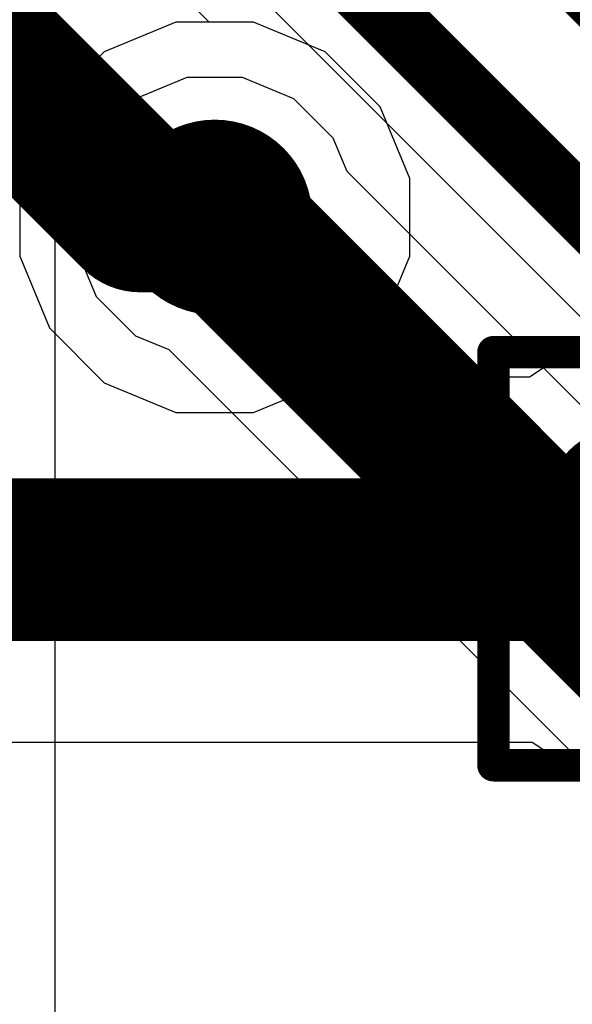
# Model space of a CAD drawing. Header units: millimetres. Extents: x -0.08 to 3.17, y -0.08 to 4.88.
# Tile 228 of 256: x 2.3976 to 2.4646, y 2.5524 to 2.6716. Entities that reach past the tile are written whole.
import ezdxf

# ---------------------------------------------------------------- set-up
doc = ezdxf.new("R2010")
doc.units = ezdxf.units.MM
doc.header["$MEASUREMENT"] = 0
for name, color, linetype in [('BottomLayer', 5, 'Continuous'), ('Mechanical13', 56, 'Continuous'), ('Mechanical15', 56, 'Continuous'), ('MidLayer1', 16, 'Continuous'), ('MidLayer2', 76, 'Continuous'), ('MultiLayer', 9, 'Continuous'), ('TopLayer', 1, 'Continuous'), ('TopOverlay', 2, 'Continuous'), ('TopPaste', 8, 'Continuous'), ('TopSolder', 216, 'Continuous'), ('ViaHoleLayer', 16, 'Continuous')]:
    doc.layers.add(name, color=color, linetype=linetype)

# ---------------------------------------------------------------- blocks, each defined once
blk = doc.blocks.new('DFN70P160X40_2L_464')
at = {"layer": 'Mechanical13', "const_width": 0.00394}
for points in [[(-0.03051, -0.01319), (-0.03051, 0.01319)], [(-0.03051, 0.01319), (0.03051, 0.01319)], [(0.03051, -0.01319), (0.03051, 0.01319)], [(-0.03051, -0.01319), (0.03051, -0.01319)]]:
    blk.add_lwpolyline(points, dxfattribs=at)
at = {"layer": 'Mechanical13', "const_width": 0.00197}
for points in [[(-0.0315, 0.01319, 1), (-0.02953, 0.01319, 1)], [(-0.0315, 0.01319, 1), (-0.02953, 0.01319, 1)], [(0.02953, 0.01319, 1), (0.0315, 0.01319, 1)], [(0.02953, 0.01319, 1), (0.0315, 0.01319, 1)], [(-0.0315, -0.01319, 1), (-0.02953, -0.01319, 1)], [(-0.0315, -0.01319, 1), (-0.02953, -0.01319, 1)], [(0.02953, -0.01319, 1), (0.0315, -0.01319, 1)], [(0.02953, -0.01319, 1), (0.0315, -0.01319, 1)]]:
    blk.add_lwpolyline(points, format="xyb", close=True, dxfattribs=at)
at = {"layer": 'Mechanical13'}
blk.add_solid([(-0.03051, -0.015), (-0.015, -0.015), (-0.03051, 0.01319), (-0.015, 0.01319)], dxfattribs=at)
at = {"layer": 'Mechanical15', "const_width": 0.00394}
for points in [[(-0.045, -0.025), (-0.045, 0.025)], [(-0.045, 0.025), (0.045, 0.025)], [(0.045, -0.025), (0.045, 0.025)], [(0, 0.01969), (0, -0.01969)], [(-0.01969, 0), (0.01969, 0)], [(-0.045, -0.025), (0.045, -0.025)]]:
    blk.add_lwpolyline(points, dxfattribs=at)
at = {"layer": 'Mechanical15'}
for points, const_width in [([(-0.04598, 0.025, 1), (-0.04402, 0.025, 1)], 0.00197), ([(-0.04598, 0.025, 1), (-0.04402, 0.025, 1)], 0.00197), ([(0.04402, 0.025, 1), (0.04598, 0.025, 1)], 0.00197), ([(0.04402, 0.025, 1), (0.04598, 0.025, 1)], 0.00197), ([(-0.00098, 0.01969, 1), (0.00098, 0.01969, 1)], 0.00197), ([(0.01414, 0, 1), (-0.01414, 0, 1)], 0.00394), ([(-0.02067, 0, 1), (-0.0187, 0, 1)], 0.00197), ([(-0.01513, 0, 1), (-0.01316, 0, 1)], 0.00197), ([(0.01316, 0, 1), (0.01513, 0, 1)], 0.00197), ([(0.0187, 0, 1), (0.02067, 0, 1)], 0.00197), ([(-0.00098, -0.01969, 1), (0.00098, -0.01969, 1)], 0.00197), ([(-0.04598, -0.025, 1), (-0.04402, -0.025, 1)], 0.00197), ([(-0.04598, -0.025, 1), (-0.04402, -0.025, 1)], 0.00197), ([(0.04402, -0.025, 1), (0.04598, -0.025, 1)], 0.00197), ([(0.04402, -0.025, 1), (0.04598, -0.025, 1)], 0.00197)]:
    blk.add_lwpolyline(points, format="xyb", close=True, dxfattribs=dict(at, const_width=const_width))
at = {"layer": 'TopLayer'}
for points, const_width in [([(-0.03297, 0.00689, 1), (-0.02608, 0.00689, 1)], 0.00689), ([(-0.00935, 0.00689, 1), (-0.00246, 0.00689, 1)], 0.00689), ([(0.0155, 0.00837, 1), (0.02092, 0.00837, 1)], 0.00541), ([(0.02633, 0.00837, 1), (0.03174, 0.00837, 1)], 0.00541), ([(-0.03297, -0.00689, 1), (-0.02608, -0.00689, 1)], 0.00689), ([(-0.00935, -0.00689, 1), (-0.00246, -0.00689, 1)], 0.00689), ([(0.0155, -0.00837, 1), (0.02092, -0.00837, 1)], 0.00541), ([(0.02633, -0.00837, 1), (0.03174, -0.00837, 1)], 0.00541)]:
    blk.add_lwpolyline(points, format="xyb", close=True, dxfattribs=dict(at, const_width=const_width))
for points in [[(-0.02953, -0.01378), (-0.00591, -0.01378), (-0.02953, 0.01378), (-0.00591, 0.01378)], [(0.01821, -0.01378), (0.02904, -0.01378), (0.01821, 0.01378), (0.02904, 0.01378)], [(0.0128, -0.00837), (0.03445, -0.00837), (0.0128, 0.00837), (0.03445, 0.00837)], [(-0.03642, -0.00689), (0.00098, -0.00689), (-0.03642, 0.00689), (0.00098, 0.00689)]]:
    blk.add_solid(points, dxfattribs=at)
at = {"layer": 'TopPaste'}
for points, const_width in [([(-0.03297, 0.00689, 1), (-0.02608, 0.00689, 1)], 0.00689), ([(-0.00935, 0.00689, 1), (-0.00246, 0.00689, 1)], 0.00689), ([(0.0155, 0.00837, 1), (0.02092, 0.00837, 1)], 0.00541), ([(0.02633, 0.00837, 1), (0.03174, 0.00837, 1)], 0.00541), ([(-0.03297, -0.00689, 1), (-0.02608, -0.00689, 1)], 0.00689), ([(-0.00935, -0.00689, 1), (-0.00246, -0.00689, 1)], 0.00689), ([(0.0155, -0.00837, 1), (0.02092, -0.00837, 1)], 0.00541), ([(0.02633, -0.00837, 1), (0.03174, -0.00837, 1)], 0.00541)]:
    blk.add_lwpolyline(points, format="xyb", close=True, dxfattribs=dict(at, const_width=const_width))
for points in [[(-0.02953, -0.01378), (-0.00591, -0.01378), (-0.02953, 0.01378), (-0.00591, 0.01378)], [(0.01821, -0.01378), (0.02904, -0.01378), (0.01821, 0.01378), (0.02904, 0.01378)], [(0.0128, -0.00837), (0.03445, -0.00837), (0.0128, 0.00837), (0.03445, 0.00837)], [(-0.03642, -0.00689), (0.00098, -0.00689), (-0.03642, 0.00689), (0.00098, 0.00689)]]:
    blk.add_solid(points, dxfattribs=at)
at = {"layer": 'TopSolder'}
for points, const_width in [([(-0.03396, 0.00689, 1), (-0.0251, 0.00689, 1)], 0.00886), ([(-0.01033, 0.00689, 1), (-0.00148, 0.00689, 1)], 0.00886), ([(0.01452, 0.00837, 1), (0.0219, 0.00837, 1)], 0.00738), ([(0.02534, 0.00837, 1), (0.03273, 0.00837, 1)], 0.00738), ([(-0.03396, -0.00689, 1), (-0.0251, -0.00689, 1)], 0.00886), ([(-0.01033, -0.00689, 1), (-0.00148, -0.00689, 1)], 0.00886), ([(0.01452, -0.00837, 1), (0.0219, -0.00837, 1)], 0.00738), ([(0.02534, -0.00837, 1), (0.03273, -0.00837, 1)], 0.00738)]:
    blk.add_lwpolyline(points, format="xyb", close=True, dxfattribs=dict(at, const_width=const_width))
for points in [[(-0.02953, -0.01575), (-0.00591, -0.01575), (-0.02953, 0.01575), (-0.00591, 0.01575)], [(0.01821, -0.01575), (0.02904, -0.01575), (0.01821, 0.01575), (0.02904, 0.01575)], [(0.01083, -0.00837), (0.03642, -0.00837), (0.01083, 0.00837), (0.03642, 0.00837)], [(-0.03839, -0.00689), (0.00295, -0.00689), (-0.03839, 0.00689), (0.00295, 0.00689)]]:
    blk.add_solid(points, dxfattribs=at)

msp = doc.modelspace()

# ---------------------------------------------------------------- linework, layer by layer
at = {"layer": 'BottomLayer'}
for p, q in [((2.41655, 2.67126), (2.40786, 2.66766)), ((2.42594, 2.67126), (2.41655, 2.67126)), ((2.43462, 2.66766), (2.42594, 2.67126)), ((2.40786, 2.66766), (2.40122, 2.66102)), ((2.44127, 2.66102), (2.43462, 2.66766)), ((2.40122, 2.66102), (2.39762, 2.65233)), ((2.44487, 2.65233), (2.44127, 2.66102)), ((2.39762, 2.65233), (2.39762, 2.64294)), ((2.44487, 2.64294), (2.44487, 2.65233)), ((2.39762, 2.64294), (2.40122, 2.63426)), ((2.44127, 2.63426), (2.44487, 2.64294)), ((2.40122, 2.63426), (2.40786, 2.62761)), ((2.43462, 2.62761), (2.44127, 2.63426)), ((2.40786, 2.62761), (2.41655, 2.62401)), ((2.42594, 2.62401), (2.43462, 2.62761)), ((2.41655, 2.62401), (2.42594, 2.62401))]:
    msp.add_line(p, q, dxfattribs=at)
at = {"layer": 'BottomLayer', "const_width": 0.01181}
msp.add_lwpolyline([(2.41534, 2.64764, 1), (2.42715, 2.64764, 1)], format="xyb", close=True, dxfattribs=at)
at = {"layer": 'MidLayer1'}
for p, q in [((2.41655, 2.67126), (2.40786, 2.66766)), ((2.42594, 2.67126), (2.41655, 2.67126)), ((2.43462, 2.66766), (2.42594, 2.67126)), ((2.40786, 2.66766), (2.40122, 2.66102)), ((2.44127, 2.66102), (2.43462, 2.66766)), ((2.40122, 2.66102), (2.39762, 2.65233)), ((2.44487, 2.65233), (2.44127, 2.66102)), ((2.39762, 2.65233), (2.39762, 2.64294)), ((2.44487, 2.64294), (2.44487, 2.65233)), ((2.39762, 2.64294), (2.40122, 2.63426)), ((2.44127, 2.63426), (2.44487, 2.64294)), ((2.40122, 2.63426), (2.40786, 2.62761)), ((2.43462, 2.62761), (2.44127, 2.63426)), ((2.40786, 2.62761), (2.41655, 2.62401)), ((2.42594, 2.62401), (2.43462, 2.62761)), ((2.41655, 2.62401), (2.42594, 2.62401))]:
    msp.add_line(p, q, dxfattribs=at)
at = {"layer": 'MidLayer1', "const_width": 0.01181}
msp.add_lwpolyline([(2.41534, 2.64764, 1), (2.42715, 2.64764, 1)], format="xyb", close=True, dxfattribs=at)
at = {"layer": 'MidLayer2'}
for p, q in [((2.37246, 2.72865), (2.70607, 2.39505)), ((2.41788, 2.66457), (2.41165, 2.66199)), ((2.42461, 2.66457), (2.41788, 2.66457)), ((2.43083, 2.66199), (2.42461, 2.66457)), ((2.41165, 2.66199), (2.40689, 2.65723)), ((2.4356, 2.65723), (2.43083, 2.66199)), ((2.40689, 2.65723), (2.40431, 2.651)), ((2.43727, 2.65318), (2.4356, 2.65723)), ((2.49896, 2.59149), (2.43727, 2.65318)), ((2.40431, 2.651), (2.40431, 2.64427)), ((2.40431, 2.64427), (2.40689, 2.63805)), ((2.40689, 2.63805), (2.41165, 2.63328)), ((2.41165, 2.63328), (2.4157, 2.63161)), ((2.4157, 2.63161), (2.47292, 2.57439))]:
    msp.add_line(p, q, dxfattribs=at)
for points, const_width in [([(2.39085, 2.75088), (2.72705, 2.41468)], 0.00787), ([(2.37629, 2.73789), (2.7126, 2.40157)], 0.00787), ([(2.42124, 2.64764), (2.48817, 2.58071)], 0.01969)]:
    msp.add_lwpolyline(points, dxfattribs=dict(at, const_width=const_width))
for points, const_width in [([(2.41534, 2.64764, 1), (2.42715, 2.64764, 1)], 0.01181), ([(2.41632, 2.64764, 1), (2.42617, 2.64764, 1)], 0.00984)]:
    msp.add_lwpolyline(points, format="xyb", close=True, dxfattribs=dict(at, const_width=const_width))
at = {"layer": 'MultiLayer', "const_width": 0.01181}
msp.add_lwpolyline([(2.41534, 2.64764, 1), (2.42715, 2.64764, 1)], format="xyb", close=True, dxfattribs=at)
at = {"layer": 'TopLayer'}
for p, q in [((2.42057, 2.67126), (2.39596, 2.69587)), ((2.42594, 2.67126), (2.42057, 2.67126)), ((2.43462, 2.66766), (2.42594, 2.67126)), ((2.44127, 2.66102), (2.43462, 2.66766)), ((2.44487, 2.65233), (2.44127, 2.66102)), ((2.44487, 2.64294), (2.44487, 2.65233)), ((2.44127, 2.63426), (2.44487, 2.64294)), ((2.4399, 2.63289), (2.44127, 2.63426)), ((2.44182, 2.62827), (2.4399, 2.63289)), ((2.47047, 2.63226), (2.46318, 2.6308)), ((2.46318, 2.6308), (2.45938, 2.62827)), ((2.45938, 2.62827), (2.44182, 2.62827)), ((2.35745, 2.58411), (2.4597, 2.58411)), ((2.4597, 2.58411), (2.46318, 2.58179)), ((2.46318, 2.58179), (2.47047, 2.58034))]:
    msp.add_line(p, q, dxfattribs=at)
at = {"layer": 'TopLayer', "const_width": 0.01969}
for points in [[(2.37388, 2.68673), (2.41222, 2.64839)], [(2.41222, 2.64839), (2.42049, 2.64839)], [(2.42049, 2.64839), (2.42124, 2.64764)], [(2.35745, 2.60619), (2.48218, 2.60619)]]:
    msp.add_lwpolyline(points, dxfattribs=at)
at = {"layer": 'TopLayer'}
for points, const_width in [([(2.41534, 2.64764, 1), (2.42715, 2.64764, 1)], 0.01181), ([(2.4073, 2.64839, 1), (2.41714, 2.64839, 1)], 0.00984), ([(2.4073, 2.64839, 1), (2.41714, 2.64839, 1)], 0.00984), ([(2.41557, 2.64839, 1), (2.42541, 2.64839, 1)], 0.00984), ([(2.41557, 2.64839, 1), (2.42541, 2.64839, 1)], 0.00984), ([(2.41632, 2.64764, 1), (2.42617, 2.64764, 1)], 0.00984)]:
    msp.add_lwpolyline(points, format="xyb", close=True, dxfattribs=dict(at, const_width=const_width))
at = {"layer": 'TopOverlay'}
msp.add_line((2.40188, 2.70472), (2.40188, 2.51548), dxfattribs=at)
at = {"layer": 'ViaHoleLayer', "const_width": 0.00591}
msp.add_lwpolyline([(2.41829, 2.64764, 1), (2.4242, 2.64764, 1)], format="xyb", close=True, dxfattribs=at)

# ---------------------------------------------------------------- block references
msp.add_blockref('DFN70P160X40_2L_464', (2.5, 2.6063))

doc.saveas('drawing.dxf')
